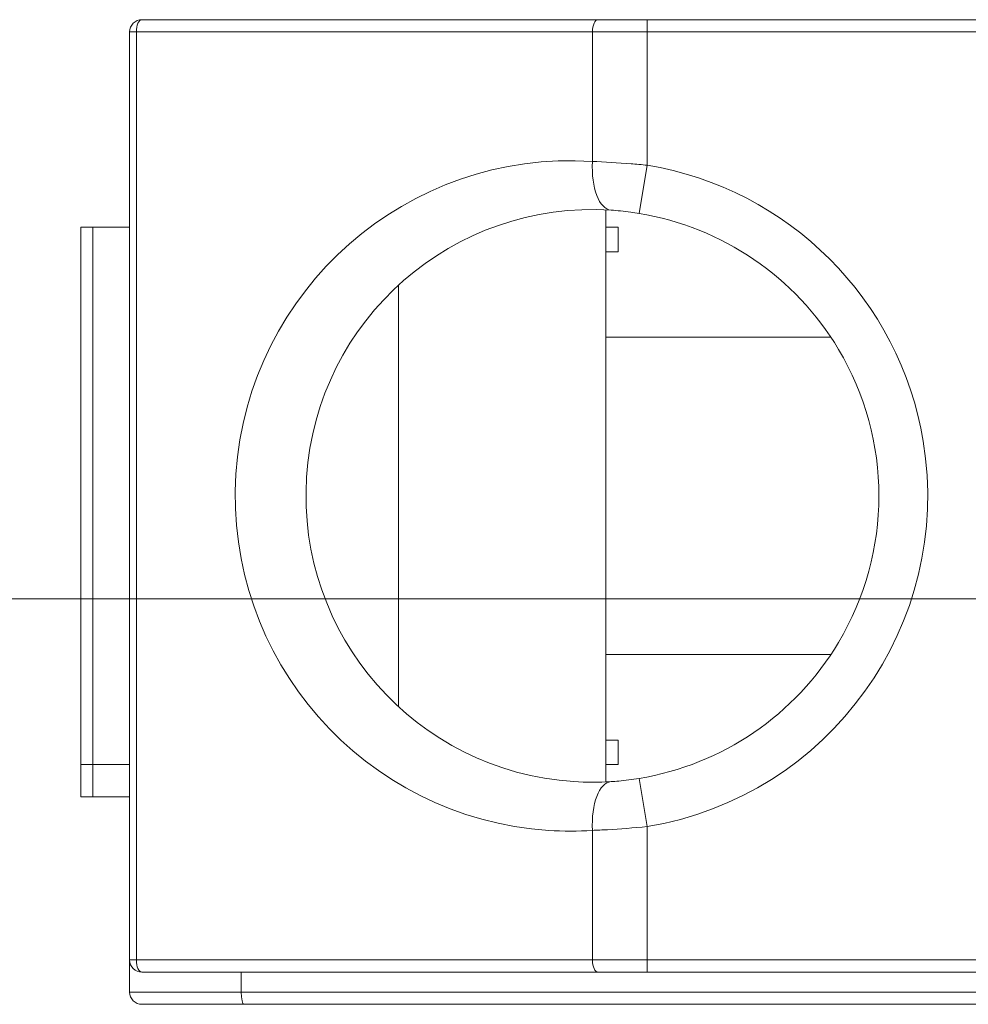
# Model space of a CAD drawing. Header units: inches. Extents: x 513 to 854, y 267 to 501.
# Tile 142 of 214: x 835.4 to 839.28, y 452.15 to 456.18. Entities that reach past the tile are written whole.
import ezdxf

# ---------------------------------------------------------------- set-up
doc = ezdxf.new("R2010")
doc.units = ezdxf.units.IN
doc.header["$MEASUREMENT"] = 0
doc.linetypes.add('AI-Linetype-34', pattern=[47.5, 22, -8.5, 8.5, -8.5])
doc.layers.add('1', color=7, linetype='Continuous')

# ---------------------------------------------------------------- blocks, each defined once
blk = doc.blocks.new('block 1586')
at = {"layer": '1', "color": 155, "lineweight": 18, "true_color": 0x4c7299}
blk.add_lwpolyline([(835.6516, 453.1278), (835.6516, 455.3278)], dxfattribs=at)
blk = doc.blocks.new('block 1587')
at = {"layer": '1', "color": 155, "lineweight": 13, "true_color": 0x4c7299}
blk.add_lwpolyline([(835.7016, 455.3278), (835.7016, 453.1278)], dxfattribs=at)
blk = doc.blocks.new('block 1588')
at = {"layer": '1', "color": 155, "lineweight": 18, "true_color": 0x4c7299}
blk.add_lwpolyline([(835.6516, 455.3278), (835.7016, 455.3278)], dxfattribs=at)
blk = doc.blocks.new('block 1589')
at = {"layer": '1', "color": 155, "lineweight": 18, "true_color": 0x4c7299}
blk.add_lwpolyline([(835.7016, 453.1278), (835.6516, 453.1278)], dxfattribs=at)
blk = doc.blocks.new('block 1590')
at = {"layer": '1', "color": 155, "lineweight": 18, "true_color": 0x4c7299}
blk.add_lwpolyline([(835.8516, 452.3278), (835.8516, 456.1278)], dxfattribs=at)
blk = doc.blocks.new('block 1591')
at = {"layer": '1', "color": 155, "lineweight": 13, "true_color": 0x4c7299}
blk.add_lwpolyline([(835.8516, 456.1278), (835.8792, 456.1278)], dxfattribs=at)
blk = doc.blocks.new('block 1592')
at = {"layer": '1', "color": 155, "lineweight": 13, "true_color": 0x4c7299}
blk.add_lwpolyline([(835.8792, 456.1278), (835.8792, 452.3278)], dxfattribs=at)
blk = doc.blocks.new('block 1593')
at = {"layer": '1', "color": 155, "lineweight": 13, "true_color": 0x4c7299}
blk.add_lwpolyline([(835.8516, 452.3278), (835.8792, 452.3278)], dxfattribs=at)
blk = doc.blocks.new('block 1594')
at = {"layer": '1', "color": 155, "lineweight": 13, "true_color": 0x4c7299}
blk.add_lwpolyline([(837.746, 455.5973), (837.746, 456.1278)], dxfattribs=at)
blk = doc.blocks.new('block 1595')
at = {"layer": '1', "color": 155, "lineweight": 13, "true_color": 0x4c7299}
blk.add_lwpolyline([(837.746, 452.3278), (837.746, 452.8582)], dxfattribs=at)
blk = doc.blocks.new('block 1596')
at = {"layer": '1', "color": 155, "lineweight": 18, "true_color": 0x4c7299}
blk.add_lwpolyline([(837.7684, 452.2778), (835.9016, 452.2778)], dxfattribs=at)
blk = doc.blocks.new('block 1597')
at = {"layer": '1', "color": 155, "lineweight": 13, "true_color": 0x4c7299}
blk.add_lwpolyline([(835.8792, 452.3278), (837.746, 452.3278)], dxfattribs=at)
blk = doc.blocks.new('block 1598')
at = {"layer": '1', "color": 155, "lineweight": 13, "true_color": 0x4c7299}
blk.add_lwpolyline([(837.746, 456.1278), (835.8792, 456.1278)], dxfattribs=at)
blk = doc.blocks.new('block 1599')
at = {"layer": '1', "color": 155, "lineweight": 18, "true_color": 0x4c7299}
blk.add_lwpolyline([(835.9016, 456.1778), (837.7684, 456.1778)], dxfattribs=at)
blk = doc.blocks.new('block 1600')
at = {"layer": '1', "color": 155, "lineweight": 13, "true_color": 0x4c7299}
blk.add_lwpolyline([(837.9371, 455.3846), (837.9696, 455.5819)], dxfattribs=at)
blk = doc.blocks.new('block 1601')
at = {"layer": '1', "color": 155, "lineweight": 13, "true_color": 0x4c7299}
blk.add_lwpolyline([(837.9371, 453.0709), (837.9696, 452.8736)], dxfattribs=at)
blk = doc.blocks.new('block 1602')
at = {"layer": '1', "color": 155, "lineweight": 13, "true_color": 0x4c7299}
blk.add_lwpolyline([(837.9696, 456.1278), (837.746, 456.1278)], dxfattribs=at)
blk = doc.blocks.new('block 1603')
at = {"layer": '1', "color": 155, "lineweight": 13, "true_color": 0x4c7299}
blk.add_lwpolyline([(837.9696, 456.1278), (837.9696, 455.5819)], dxfattribs=at)
blk = doc.blocks.new('block 1604')
at = {"layer": '1', "color": 155, "lineweight": 13, "true_color": 0x4c7299}
blk.add_lwpolyline([(837.746, 452.3278), (837.9696, 452.3278)], dxfattribs=at)
blk = doc.blocks.new('block 1605')
at = {"layer": '1', "color": 155, "lineweight": 13, "true_color": 0x4c7299}
blk.add_lwpolyline([(837.9696, 452.2778), (837.9696, 452.3278)], dxfattribs=at)
blk = doc.blocks.new('block 1606')
at = {"layer": '1', "color": 155, "lineweight": 18, "true_color": 0x4c7299}
blk.add_lwpolyline([(837.9696, 452.2778), (837.7684, 452.2778)], dxfattribs=at)
blk = doc.blocks.new('block 1607')
at = {"layer": '1', "color": 155, "lineweight": 13, "true_color": 0x4c7299}
blk.add_lwpolyline([(837.9696, 452.8736), (837.9696, 452.3278)], dxfattribs=at)
blk = doc.blocks.new('block 1608')
at = {"layer": '1', "color": 155, "lineweight": 13, "true_color": 0x4c7299}
blk.add_lwpolyline([(837.9696, 456.1278), (837.9696, 456.1778)], dxfattribs=at)
blk = doc.blocks.new('block 1609')
at = {"layer": '1', "color": 155, "lineweight": 18, "true_color": 0x4c7299}
blk.add_lwpolyline([(837.7684, 456.1778), (837.9696, 456.1778)], dxfattribs=at)
blk = doc.blocks.new('block 1610')
at = {"layer": '1', "color": 155, "lineweight": 18, "true_color": 0x4c7299}
blk.add_lwpolyline([(837.8516, 455.2278), (837.8516, 455.3278)], dxfattribs=at)
blk = doc.blocks.new('block 1611')
at = {"layer": '1', "color": 155, "lineweight": 18, "true_color": 0x4c7299}
blk.add_lwpolyline([(837.8516, 453.1278), (837.8516, 453.2278)], dxfattribs=at)
blk = doc.blocks.new('block 1612')
at = {"layer": '1', "color": 155, "lineweight": 18, "true_color": 0x4c7299}
blk.add_lwpolyline([(835.6516, 452.996), (835.6516, 453.1278)], dxfattribs=at)
blk = doc.blocks.new('block 1613')
at = {"layer": '1', "color": 155, "lineweight": 13, "true_color": 0x4c7299}
blk.add_lwpolyline([(835.7016, 453.1278), (835.7016, 452.996)], dxfattribs=at)
blk = doc.blocks.new('block 1614')
at = {"layer": '1', "color": 155, "lineweight": 18, "true_color": 0x4c7299}
blk.add_lwpolyline([(835.7016, 452.996), (835.6516, 452.996)], dxfattribs=at)
blk = doc.blocks.new('block 1615')
at = {"layer": '1', "color": 155, "lineweight": 18, "true_color": 0x4c7299}
blk.add_lwpolyline([(835.8516, 452.3278), (835.8516, 452.196)], dxfattribs=at)
blk = doc.blocks.new('block 1616')
at = {"layer": '1', "color": 155, "lineweight": 18, "true_color": 0x4c7299}
blk.add_lwpolyline([(836.3086, 452.2778), (836.3086, 452.196)], dxfattribs=at)
blk = doc.blocks.new('block 1617')
at = {"layer": '1', "color": 155, "lineweight": 18, "true_color": 0x4c7299}
blk.add_lwpolyline([(836.3192, 452.146), (835.9016, 452.146)], dxfattribs=at)
blk = doc.blocks.new('block 1618')
at = {"layer": '1', "color": 155, "lineweight": 13, "true_color": 0x4c7299}
blk.add_lwpolyline([(835.8516, 452.196), (836.3086, 452.196)], dxfattribs=at)
blk = doc.blocks.new('block 1667')
at = {"layer": '1', "color": 155, "lineweight": 18, "true_color": 0x4c7299}
blk.add_lwpolyline([(835.7016, 455.3278), (835.8516, 455.3278)], dxfattribs=at)
blk = doc.blocks.new('block 1668')
at = {"layer": '1', "color": 155, "lineweight": 18, "true_color": 0x4c7299}
blk.add_lwpolyline([(835.7016, 453.1278), (835.8516, 453.1278)], dxfattribs=at)
blk = doc.blocks.new('block 1669')
at = {"layer": '1', "color": 155, "lineweight": 18, "true_color": 0x4c7299}
blk.add_lwpolyline([(836.9516, 453.3655), (836.9516, 455.0901)], dxfattribs=at)
blk = doc.blocks.new('block 1670')
at = {"layer": '1', "color": 155, "lineweight": 18, "true_color": 0x4c7299}
blk.add_lwpolyline([(837.8016, 455.3989), (837.8016, 453.0566)], dxfattribs=at)
blk = doc.blocks.new('block 1671')
at = {"layer": '1', "color": 155, "lineweight": 18, "true_color": 0x4c7299}
blk.add_lwpolyline([(837.8016, 453.2278), (837.8516, 453.2278)], dxfattribs=at)
blk = doc.blocks.new('block 1672')
at = {"layer": '1', "color": 155, "lineweight": 18, "true_color": 0x4c7299}
blk.add_lwpolyline([(837.8016, 453.5778), (838.7219, 453.5778)], dxfattribs=at)
blk = doc.blocks.new('block 1673')
at = {"layer": '1', "color": 155, "lineweight": 18, "true_color": 0x4c7299}
blk.add_lwpolyline([(837.8516, 453.1278), (837.8016, 453.1278)], dxfattribs=at)
blk = doc.blocks.new('block 1674')
at = {"layer": '1', "color": 155, "lineweight": 18, "true_color": 0x4c7299}
blk.add_lwpolyline([(837.8016, 454.8778), (838.7219, 454.8778)], dxfattribs=at)
blk = doc.blocks.new('block 1675')
at = {"layer": '1', "color": 155, "lineweight": 18, "true_color": 0x4c7299}
blk.add_lwpolyline([(837.8016, 455.3278), (837.8516, 455.3278)], dxfattribs=at)
blk = doc.blocks.new('block 1676')
at = {"layer": '1', "color": 155, "lineweight": 18, "true_color": 0x4c7299}
blk.add_lwpolyline([(837.8516, 455.2278), (837.8016, 455.2278)], dxfattribs=at)
blk = doc.blocks.new('block 1677')
at = {"layer": '1', "color": 155, "lineweight": 18, "true_color": 0x4c7299}
blk.add_lwpolyline([(839.8016, 452.2778), (837.9696, 452.2778)], dxfattribs=at)
blk = doc.blocks.new('block 1678')
at = {"layer": '1', "color": 155, "lineweight": 13, "true_color": 0x4c7299}
blk.add_lwpolyline([(839.8016, 456.1278), (837.9696, 456.1278)], dxfattribs=at)
blk = doc.blocks.new('block 1679')
at = {"layer": '1', "color": 155, "lineweight": 13, "true_color": 0x4c7299}
blk.add_lwpolyline([(837.9696, 452.3278), (839.8016, 452.3278)], dxfattribs=at)
blk = doc.blocks.new('block 1680')
at = {"layer": '1', "color": 155, "lineweight": 18, "true_color": 0x4c7299}
blk.add_lwpolyline([(837.9696, 456.1778), (839.8016, 456.1778)], dxfattribs=at)
blk = doc.blocks.new('block 1684')
at = {"layer": '1', "color": 155, "lineweight": 18, "true_color": 0x4c7299}
blk.add_lwpolyline([(835.8516, 452.996), (835.7016, 452.996)], dxfattribs=at)
blk = doc.blocks.new('block 1685')
at = {"layer": '1', "color": 155, "lineweight": 13, "true_color": 0x4c7299}
blk.add_lwpolyline([(836.3086, 452.196), (839.7916, 452.196)], dxfattribs=at)
blk = doc.blocks.new('block 1686')
at = {"layer": '1', "color": 155, "lineweight": 18, "true_color": 0x4c7299}
blk.add_lwpolyline([(839.7916, 452.146), (836.3192, 452.146)], dxfattribs=at)
blk = doc.blocks.new('block 4481')
at = {"layer": '1', "color": 155, "lineweight": 13, "true_color": 0x4c7299}
blk.add_open_spline([(837.9696, 455.5819), (838.5497, 455.4861), (839.0044, 455.0315), (839.1002, 454.4514), (839.2237, 453.7035), (838.7175, 452.9971), (837.9696, 452.8736)], degree=3, knots=[0, 0, 0, 0, 1, 1, 1, 2, 2, 2, 2], dxfattribs=at)
blk = doc.blocks.new('block 4483')
at = {"layer": '1', "color": 155, "lineweight": 18, "true_color": 0x4c7299}
blk.add_open_spline([(835.9016, 456.1778), (835.874, 456.1778), (835.8516, 456.1554), (835.8516, 456.1278)], degree=3, dxfattribs=at)
blk = doc.blocks.new('block 4484')
at = {"layer": '1', "color": 155, "lineweight": 18, "true_color": 0x4c7299}
blk.add_open_spline([(835.8516, 452.3278), (835.8516, 452.3002), (835.874, 452.2778), (835.9016, 452.2778)], degree=3, dxfattribs=at)
blk = doc.blocks.new('block 4485')
at = {"layer": '1', "color": 155, "lineweight": 13, "true_color": 0x4c7299}
blk.add_open_spline([(837.746, 455.5973), (836.9896, 455.6467), (836.3364, 455.0736), (836.287, 454.3172), (836.2376, 453.5608), (836.8107, 452.9076), (837.5671, 452.8582), (837.6267, 452.8543), (837.6865, 452.8543), (837.746, 452.8582)], degree=3, knots=[0, 0, 0, 0, 1, 1, 1, 2, 2, 2, 3, 3, 3, 3], dxfattribs=at)
blk = doc.blocks.new('block 4486')
at = {"layer": '1', "color": 155, "lineweight": 18, "true_color": 0x4c7299}
blk.add_open_spline([(837.8224, 455.3978), (837.1763, 455.44), (836.6182, 454.9504), (836.576, 454.3042), (836.5338, 453.658), (837.0234, 453.1), (837.6696, 453.0578), (837.7205, 453.0544), (837.7716, 453.0544), (837.8224, 453.0578)], degree=3, knots=[0, 0, 0, 0, 1, 1, 1, 2, 2, 2, 3, 3, 3, 3], dxfattribs=at)
blk = doc.blocks.new('block 4487')
at = {"layer": '1', "color": 155, "lineweight": 18, "true_color": 0x4c7299}
blk.add_open_spline([(837.9371, 453.0709), (838.2779, 453.1272), (838.5766, 453.331), (838.7534, 453.6278)], degree=3, dxfattribs=at)
blk = doc.blocks.new('block 4488')
at = {"layer": '1', "color": 155, "lineweight": 18, "true_color": 0x4c7299}
blk.add_open_spline([(838.7534, 454.8278), (838.5766, 455.1246), (838.2779, 455.3283), (837.9371, 455.3846)], degree=3, dxfattribs=at)
blk = doc.blocks.new('block 4489')
at = {"layer": '1', "color": 155, "lineweight": 18, "true_color": 0x4c7299}
blk.add_open_spline([(838.7534, 453.6278), (838.9736, 453.9975), (838.9736, 454.4581), (838.7534, 454.8278)], degree=3, dxfattribs=at)
blk = doc.blocks.new('block 4490')
at = {"layer": '1', "color": 155, "lineweight": 18, "true_color": 0x4c7299}
blk.add_open_spline([(835.8516, 452.196), (835.8516, 452.1684), (835.874, 452.146), (835.9016, 452.146)], degree=3, dxfattribs=at)
blk = doc.blocks.new('block 4634')
at = {"layer": '1', "color": 155, "lineweight": 13, "true_color": 0x4c7299}
blk.add_open_spline([(835.9016, 456.1778), (835.8893, 456.1778), (835.8792, 456.1554), (835.8792, 456.1278)], degree=3, dxfattribs=at)
blk = doc.blocks.new('block 4635')
at = {"layer": '1', "color": 155, "lineweight": 13, "true_color": 0x4c7299}
blk.add_open_spline([(835.8792, 452.3278), (835.8792, 452.3002), (835.8893, 452.2778), (835.9016, 452.2778)], degree=3, dxfattribs=at)
blk = doc.blocks.new('block 4636')
at = {"layer": '1', "color": 155, "lineweight": 13, "true_color": 0x4c7299}
blk.add_open_spline([(837.746, 452.3278), (837.746, 452.3002), (837.756, 452.2778), (837.7684, 452.2778)], degree=3, dxfattribs=at)
blk = doc.blocks.new('block 4637')
at = {"layer": '1', "color": 155, "lineweight": 13, "true_color": 0x4c7299}
blk.add_open_spline([(837.7684, 456.1778), (837.756, 456.1778), (837.746, 456.1554), (837.746, 456.1278)], degree=3, dxfattribs=at)
blk = doc.blocks.new('block 4638')
at = {"layer": '1', "color": 155, "lineweight": 13, "true_color": 0x4c7299}
blk.add_open_spline([(837.746, 455.5973), (837.7404, 455.4893), (837.7742, 455.4009), (837.8224, 455.3978)], degree=3, dxfattribs=at)
blk = doc.blocks.new('block 4639')
at = {"layer": '1', "color": 155, "lineweight": 13, "true_color": 0x4c7299}
blk.add_open_spline([(837.8224, 453.0578), (837.7742, 453.0546), (837.7404, 452.9662), (837.746, 452.8582)], degree=3, dxfattribs=at)
blk = doc.blocks.new('block 4640')
at = {"layer": '1', "color": 155, "lineweight": 18, "true_color": 0x4c7299}
blk.add_open_spline([(836.3086, 452.196), (836.3086, 452.1684), (836.3133, 452.146), (836.3192, 452.146)], degree=3, dxfattribs=at)
blk = doc.blocks.new('block 5478')
at = {"layer": '1', "color": 155, "lineweight": 18, "true_color": 0x4c7299}
blk.add_open_spline([(837.8224, 453.0578), (837.8325, 453.0584), (837.8431, 453.0592), (837.8537, 453.0602), (837.8802, 453.0627), (837.909, 453.0663), (837.9371, 453.0709)], degree=3, knots=[0, 0, 0, 0, 1, 1, 1, 2, 2, 2, 2], dxfattribs=at)
blk = doc.blocks.new('block 5479')
at = {"layer": '1', "color": 155, "lineweight": 18, "true_color": 0x4c7299}
blk.add_open_spline([(837.9371, 455.3846), (837.9258, 455.3865), (837.9145, 455.3882), (837.9035, 455.3896), (837.8751, 455.3935), (837.8472, 455.3962), (837.8224, 455.3978)], degree=3, knots=[0, 0, 0, 0, 1, 1, 1, 2, 2, 2, 2], dxfattribs=at)
blk = doc.blocks.new('block 5480')
at = {"layer": '1', "color": 155, "lineweight": 13, "true_color": 0x4c7299}
blk.add_open_spline([(837.746, 455.5973), (837.7953, 455.5954), (837.8494, 455.5923), (837.904, 455.5878), (837.9256, 455.5861), (837.9477, 455.5841), (837.9696, 455.5819)], degree=3, knots=[0, 0, 0, 0, 1, 1, 1, 2, 2, 2, 2], dxfattribs=at)
blk = doc.blocks.new('block 5481')
at = {"layer": '1', "color": 155, "lineweight": 13, "true_color": 0x4c7299}
blk.add_open_spline([(837.9696, 452.8736), (837.9149, 452.8682), (837.8593, 452.864), (837.8072, 452.8611), (837.7864, 452.8599), (837.7659, 452.859), (837.746, 452.8582)], degree=3, knots=[0, 0, 0, 0, 1, 1, 1, 2, 2, 2, 2], dxfattribs=at)
blk = doc.blocks.new('block 7152')
at = {"layer": '1', "color": 8, "linetype": 'AI-Linetype-34', "lineweight": 13, "true_color": 0x808080}
blk.add_lwpolyline([(845.0853, 453.806), (831.8468, 453.806)], dxfattribs=at)

msp = doc.modelspace()

# ---------------------------------------------------------------- block references
at = {"layer": '1'}
for name in ['block 4483', 'block 4634', 'block 1599', 'block 4637', 'block 1609', 'block 1608', 'block 1680', 'block 1590', 'block 1591', 'block 1592', 'block 1598', 'block 1594', 'block 1602', 'block 1603', 'block 1678', 'block 4485', 'block 4638', 'block 5480', 'block 1600', 'block 4481', 'block 4486', 'block 1670', 'block 5479', 'block 4488', 'block 1586', 'block 1588', 'block 1587', 'block 1667', 'block 1675', 'block 1610', 'block 1676', 'block 1669', 'block 1674', 'block 4489', 'block 7152', 'block 4487', 'block 1672', 'block 1671', 'block 1611', 'block 1589', 'block 1612', 'block 1613', 'block 1668', 'block 1673', 'block 4639', 'block 5478', 'block 1601', 'block 1614', 'block 1684', 'block 5481', 'block 1595', 'block 1607', 'block 1593', 'block 1615', 'block 4484', 'block 1597', 'block 4635', 'block 1604', 'block 4636', 'block 1605', 'block 1679', 'block 1596', 'block 1616', 'block 1606', 'block 1677', 'block 1618', 'block 4490', 'block 1685', 'block 4640', 'block 1617', 'block 1686']:
    msp.add_blockref(name, (0, 0), dxfattribs=at)

doc.saveas('drawing.dxf')
